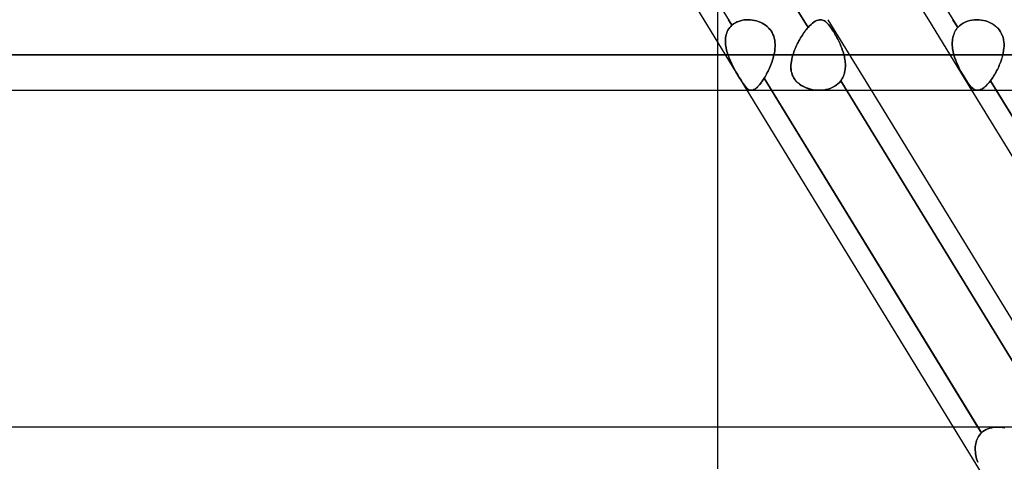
# Model space of a CAD drawing. Header units: millimetres. Extents: x -215 to 215, y -97 to 81.
# Tile 46 of 85: x 33 to 54, y -43 to -33. Entities that reach past the tile are written whole.
import ezdxf

# ---------------------------------------------------------------- set-up
doc = ezdxf.new("R2010")
doc.units = ezdxf.units.MM
doc.layers.add('MAIN-1', color=7, linetype='Continuous')
doc.layers.add('MAIN-2', color=7, linetype='Continuous')

msp = doc.modelspace()

# ---------------------------------------------------------------- linework, layer by layer
at = {"layer": 'MAIN-1'}
for p, q in [((43.284, -26.019), (47.741, -33.294)), ((48.136, -26.019), (52.594, -33.294)), ((-110.578, -34.056), (110.578, -34.056)), ((-110.012, -34.819), (110.012, -34.819)), ((48.038, -34.819), (48.038, -42.094)), ((48.675, -34.819), (53.133, -42.094)), ((53.665, -42.094), (49.208, -34.819)), ((51.358, -34.819), (55.582, -41.713)), ((53.528, -34.819), (57.752, -41.713)), ((58.284, -41.713), (54.061, -34.819)), ((104.652, -42.094), (-104.652, -42.094))]:
    msp.add_line(p, q, dxfattribs=at)
at = {"layer": 'MAIN-2'}
for p, q in [((43.65, -25.747), (48.348, -33.415)), ((45.308, -25.813), (49.995, -33.463)), ((49.995, -33.463), (45.308, -25.813)), ((48.543, -25.813), (53.23, -33.463)), ((48.038, -29.399), (48.038, -34.819)), ((47.741, -33.294), (48.675, -34.819)), ((48.348, -33.415), (48.274, -33.294)), ((48.348, -33.415), (48.384, -33.385)), ((48.384, -33.385), (48.348, -33.415)), ((48.384, -33.385), (48.424, -33.36)), ((48.424, -33.36), (48.384, -33.385)), ((48.424, -33.36), (48.467, -33.339)), ((48.466, -33.339), (48.424, -33.36)), ((48.511, -33.322), (48.466, -33.339)), ((48.467, -33.339), (48.512, -33.322)), ((48.559, -33.309), (48.511, -33.322)), ((48.512, -33.322), (48.559, -33.308)), ((48.559, -33.308), (48.608, -33.3)), ((48.608, -33.3), (48.559, -33.309)), ((48.608, -33.3), (48.658, -33.295)), ((48.658, -33.295), (48.608, -33.3)), ((48.658, -33.295), (48.708, -33.294)), ((48.708, -33.294), (48.658, -33.295)), ((48.708, -33.294), (48.751, -33.296)), ((48.751, -33.296), (48.708, -33.294)), ((48.751, -33.296), (48.794, -33.301)), ((48.794, -33.301), (48.751, -33.296)), ((48.794, -33.301), (48.836, -33.309)), ((48.836, -33.309), (48.794, -33.301)), ((48.836, -33.309), (48.879, -33.32)), ((48.879, -33.32), (48.836, -33.309)), ((48.879, -33.32), (48.92, -33.333)), ((48.92, -33.333), (48.879, -33.32)), ((48.92, -33.333), (48.961, -33.349)), ((48.961, -33.349), (48.92, -33.333)), ((48.961, -33.349), (49, -33.368)), ((49, -33.368), (48.961, -33.349)), ((49, -33.368), (49.038, -33.39)), ((49.038, -33.39), (49, -33.368)), ((49.038, -33.39), (49.074, -33.414)), ((49.074, -33.414), (49.038, -33.39)), ((50.06, -33.395), (50.027, -33.427)), ((50.027, -33.427), (50.06, -33.395)), ((50.091, -33.368), (50.06, -33.395)), ((50.06, -33.395), (50.091, -33.368)), ((50.122, -33.345), (50.091, -33.368)), ((50.091, -33.368), (50.122, -33.345)), ((50.152, -33.326), (50.122, -33.345)), ((50.122, -33.345), (50.152, -33.326)), ((50.181, -33.311), (50.152, -33.326)), ((50.152, -33.326), (50.182, -33.311)), ((50.21, -33.301), (50.181, -33.311)), ((50.182, -33.311), (50.21, -33.301)), ((50.237, -33.295), (50.21, -33.301)), ((50.21, -33.301), (50.237, -33.295)), ((50.264, -33.294), (50.237, -33.295)), ((50.237, -33.295), (50.264, -33.294)), ((50.286, -33.296), (50.264, -33.294)), ((50.264, -33.294), (50.286, -33.296)), ((50.308, -33.301), (50.286, -33.296)), ((50.286, -33.296), (50.308, -33.301)), ((50.329, -33.31), (50.308, -33.301)), ((50.308, -33.301), (50.33, -33.31)), ((50.351, -33.321), (50.329, -33.31)), ((50.33, -33.31), (50.351, -33.321)), ((50.372, -33.335), (50.351, -33.321)), ((50.351, -33.321), (50.372, -33.336)), ((50.393, -33.353), (50.372, -33.335)), ((50.372, -33.336), (50.393, -33.353)), ((50.414, -33.374), (50.393, -33.353)), ((50.393, -33.353), (50.415, -33.374)), ((50.436, -33.397), (50.414, -33.374)), ((50.415, -33.374), (50.437, -33.398)), ((50.424, -33.294), (51.358, -34.819)), ((50.458, -33.424), (50.436, -33.397)), ((50.437, -33.398), (50.459, -33.424)), ((52.594, -33.294), (53.528, -34.819)), ((53.23, -33.463), (53.126, -33.294)), ((53.264, -33.427), (53.303, -33.395)), ((53.303, -33.395), (53.264, -33.427)), ((53.303, -33.395), (53.346, -33.368)), ((53.345, -33.368), (53.303, -33.395)), ((53.39, -33.345), (53.345, -33.368)), ((53.346, -33.368), (53.391, -33.344)), ((53.438, -33.326), (53.39, -33.345)), ((53.391, -33.344), (53.439, -33.326)), ((53.488, -33.311), (53.438, -33.326)), ((53.439, -33.326), (53.489, -33.311)), ((53.54, -33.301), (53.488, -33.311)), ((53.489, -33.311), (53.541, -33.301)), ((53.592, -33.295), (53.54, -33.301)), ((53.541, -33.301), (53.593, -33.295)), ((53.646, -33.294), (53.592, -33.295)), ((53.593, -33.295), (53.647, -33.294)), ((53.692, -33.296), (53.646, -33.294)), ((53.647, -33.294), (53.693, -33.296)), ((53.738, -33.301), (53.692, -33.296)), ((53.693, -33.296), (53.739, -33.301)), ((53.784, -33.31), (53.738, -33.301)), ((53.739, -33.301), (53.785, -33.31)), ((53.829, -33.321), (53.784, -33.31)), ((53.785, -33.31), (53.83, -33.321)), ((53.873, -33.335), (53.829, -33.321)), ((53.83, -33.321), (53.874, -33.336)), ((53.916, -33.353), (53.873, -33.335)), ((53.874, -33.336), (53.917, -33.354)), ((53.958, -33.374), (53.916, -33.353)), ((53.917, -33.354), (53.959, -33.374)), ((53.997, -33.397), (53.958, -33.374)), ((53.959, -33.374), (53.999, -33.398)), ((54.035, -33.424), (53.997, -33.397)), ((53.999, -33.398), (54.036, -33.425)), ((48.238, -33.581), (48.227, -33.614)), ((48.227, -33.616), (48.237, -33.583)), ((48.237, -33.583), (48.25, -33.551)), ((48.25, -33.55), (48.238, -33.581)), ((48.265, -33.519), (48.25, -33.55)), ((48.25, -33.551), (48.265, -33.52)), ((48.283, -33.491), (48.265, -33.519)), ((48.265, -33.52), (48.282, -33.491)), ((48.282, -33.491), (48.302, -33.464)), ((48.302, -33.464), (48.283, -33.491)), ((48.324, -33.438), (48.302, -33.464)), ((48.302, -33.464), (48.324, -33.439)), ((48.348, -33.415), (48.324, -33.438)), ((48.324, -33.439), (48.348, -33.415)), ((49.074, -33.414), (49.108, -33.441)), ((49.108, -33.441), (49.074, -33.414)), ((49.108, -33.441), (49.14, -33.47)), ((49.14, -33.47), (49.108, -33.441)), ((49.14, -33.47), (49.169, -33.501)), ((49.169, -33.502), (49.14, -33.47)), ((49.169, -33.501), (49.195, -33.536)), ((49.195, -33.536), (49.169, -33.502)), ((49.195, -33.536), (49.217, -33.572)), ((49.218, -33.573), (49.195, -33.536)), ((49.217, -33.572), (49.237, -33.611)), ((49.237, -33.611), (49.218, -33.573)), ((49.237, -33.611), (49.253, -33.651)), ((49.253, -33.651), (49.237, -33.611)), ((49.872, -33.626), (49.892, -33.596)), ((49.893, -33.595), (49.873, -33.625)), ((49.892, -33.596), (49.913, -33.567)), ((49.913, -33.566), (49.893, -33.595)), ((49.933, -33.538), (49.913, -33.566)), ((49.913, -33.567), (49.933, -33.539)), ((49.933, -33.539), (49.954, -33.512)), ((49.954, -33.512), (49.933, -33.538)), ((49.954, -33.512), (49.974, -33.487)), ((49.974, -33.487), (49.954, -33.512)), ((49.974, -33.487), (49.995, -33.463)), ((49.995, -33.463), (49.974, -33.487)), ((50.027, -33.427), (49.995, -33.463)), ((49.995, -33.463), (50.027, -33.427)), ((50.48, -33.453), (50.458, -33.424)), ((50.459, -33.424), (50.481, -33.454)), ((50.503, -33.485), (50.48, -33.453)), ((50.481, -33.454), (50.503, -33.486)), ((50.526, -33.52), (50.503, -33.485)), ((50.503, -33.486), (50.526, -33.521)), ((50.549, -33.557), (50.526, -33.52)), ((50.526, -33.521), (50.55, -33.558)), ((50.573, -33.597), (50.549, -33.557)), ((50.55, -33.558), (50.573, -33.598)), ((50.597, -33.638), (50.573, -33.597)), ((50.573, -33.598), (50.597, -33.639)), ((53.149, -33.595), (53.138, -33.625)), ((53.138, -33.626), (53.149, -33.596)), ((53.162, -33.566), (53.149, -33.595)), ((53.149, -33.596), (53.161, -33.567)), ((53.161, -33.567), (53.176, -33.539)), ((53.176, -33.538), (53.162, -33.566)), ((53.192, -33.512), (53.176, -33.538)), ((53.176, -33.539), (53.192, -33.512)), ((53.21, -33.487), (53.192, -33.512)), ((53.192, -33.512), (53.21, -33.487)), ((53.23, -33.463), (53.21, -33.487)), ((53.21, -33.487), (53.23, -33.463)), ((53.23, -33.463), (53.264, -33.427)), ((53.264, -33.427), (53.23, -33.463)), ((54.07, -33.453), (54.035, -33.424)), ((54.036, -33.425), (54.071, -33.454)), ((54.102, -33.485), (54.07, -33.453)), ((54.071, -33.454), (54.103, -33.486)), ((54.13, -33.52), (54.102, -33.485)), ((54.103, -33.486), (54.131, -33.521)), ((54.156, -33.557), (54.13, -33.52)), ((54.131, -33.521), (54.156, -33.558)), ((54.178, -33.597), (54.156, -33.557)), ((54.156, -33.558), (54.178, -33.598)), ((54.195, -33.638), (54.178, -33.597)), ((54.178, -33.598), (54.196, -33.639)), ((48.21, -33.718), (48.209, -33.754)), ((48.209, -33.757), (48.21, -33.72)), ((48.209, -33.754), (48.21, -33.791)), ((48.21, -33.794), (48.209, -33.757)), ((48.214, -33.683), (48.21, -33.718)), ((48.21, -33.72), (48.213, -33.685)), ((48.21, -33.791), (48.212, -33.828)), ((48.213, -33.831), (48.21, -33.794)), ((48.213, -33.685), (48.219, -33.65)), ((48.219, -33.648), (48.214, -33.683)), ((48.227, -33.614), (48.219, -33.648)), ((48.219, -33.65), (48.227, -33.616)), ((49.253, -33.651), (49.265, -33.692)), ((49.265, -33.692), (49.253, -33.651)), ((49.265, -33.692), (49.274, -33.735)), ((49.274, -33.735), (49.265, -33.692)), ((49.274, -33.735), (49.28, -33.779)), ((49.28, -33.779), (49.274, -33.735)), ((49.28, -33.779), (49.283, -33.824)), ((49.283, -33.824), (49.28, -33.779)), ((49.283, -33.824), (49.283, -33.87)), ((49.283, -33.87), (49.283, -33.824)), ((49.745, -33.853), (49.762, -33.819)), ((49.763, -33.817), (49.747, -33.85)), ((49.762, -33.819), (49.779, -33.785)), ((49.78, -33.783), (49.763, -33.817)), ((49.779, -33.785), (49.797, -33.752)), ((49.798, -33.75), (49.78, -33.783)), ((49.797, -33.752), (49.815, -33.72)), ((49.816, -33.718), (49.798, -33.75)), ((49.815, -33.72), (49.833, -33.688)), ((49.834, -33.686), (49.816, -33.718)), ((49.833, -33.688), (49.853, -33.656)), ((49.853, -33.655), (49.834, -33.686)), ((49.873, -33.625), (49.853, -33.655)), ((49.853, -33.656), (49.872, -33.626)), ((50.62, -33.681), (50.597, -33.638)), ((50.597, -33.639), (50.62, -33.682)), ((50.643, -33.725), (50.62, -33.681)), ((50.62, -33.682), (50.643, -33.726)), ((50.665, -33.77), (50.643, -33.725)), ((50.643, -33.726), (50.665, -33.771)), ((50.686, -33.817), (50.665, -33.77)), ((50.665, -33.771), (50.686, -33.817)), ((50.706, -33.864), (50.686, -33.817)), ((50.686, -33.817), (50.706, -33.864)), ((53.113, -33.75), (53.111, -33.783)), ((53.111, -33.785), (53.113, -33.752)), ((53.111, -33.783), (53.111, -33.817)), ((53.111, -33.819), (53.111, -33.785)), ((53.111, -33.817), (53.112, -33.85)), ((53.112, -33.853), (53.111, -33.819)), ((53.117, -33.718), (53.113, -33.75)), ((53.113, -33.752), (53.116, -33.72)), ((53.116, -33.72), (53.122, -33.688)), ((53.122, -33.686), (53.117, -33.718)), ((53.129, -33.655), (53.122, -33.686)), ((53.122, -33.688), (53.129, -33.656)), ((53.138, -33.625), (53.129, -33.655)), ((53.129, -33.656), (53.138, -33.626)), ((54.209, -33.681), (54.195, -33.638)), ((54.196, -33.639), (54.21, -33.682)), ((54.22, -33.725), (54.209, -33.681)), ((54.21, -33.682), (54.22, -33.726)), ((54.226, -33.77), (54.22, -33.725)), ((54.22, -33.726), (54.226, -33.771)), ((54.23, -33.817), (54.226, -33.77)), ((54.226, -33.771), (54.23, -33.818)), ((54.23, -33.864), (54.23, -33.817)), ((54.23, -33.818), (54.23, -33.865)), ((48.212, -33.828), (48.217, -33.866)), ((48.218, -33.869), (48.213, -33.831)), ((48.217, -33.866), (48.224, -33.904)), ((48.224, -33.906), (48.218, -33.869)), ((48.224, -33.904), (48.232, -33.942)), ((48.232, -33.944), (48.224, -33.906)), ((48.232, -33.942), (48.241, -33.98)), ((48.242, -33.982), (48.232, -33.944)), ((48.241, -33.98), (48.253, -34.018)), ((48.253, -34.019), (48.242, -33.982)), ((48.253, -34.018), (48.265, -34.056)), ((48.265, -34.056), (48.253, -34.019)), ((49.267, -34.009), (49.258, -34.056)), ((49.258, -34.056), (49.267, -34.009)), ((49.275, -33.963), (49.267, -34.009)), ((49.267, -34.009), (49.275, -33.963)), ((49.28, -33.916), (49.275, -33.963)), ((49.275, -33.963), (49.28, -33.916)), ((49.283, -33.87), (49.28, -33.916)), ((49.28, -33.916), (49.283, -33.87)), ((49.677, -34.022), (49.666, -34.056)), ((49.666, -34.056), (49.677, -34.023)), ((49.689, -33.987), (49.677, -34.022)), ((49.677, -34.023), (49.689, -33.989)), ((49.702, -33.953), (49.689, -33.987)), ((49.689, -33.989), (49.701, -33.955)), ((49.701, -33.955), (49.715, -33.921)), ((49.716, -33.918), (49.702, -33.953)), ((49.715, -33.921), (49.73, -33.887)), ((49.731, -33.884), (49.716, -33.918)), ((49.73, -33.887), (49.745, -33.853)), ((49.747, -33.85), (49.731, -33.884)), ((50.725, -33.912), (50.706, -33.864)), ((50.706, -33.864), (50.725, -33.912)), ((50.742, -33.96), (50.725, -33.912)), ((50.725, -33.912), (50.742, -33.96)), ((50.758, -34.008), (50.742, -33.96)), ((50.742, -33.96), (50.758, -34.008)), ((50.771, -34.056), (50.758, -34.008)), ((50.758, -34.008), (50.771, -34.056)), ((53.112, -33.85), (53.114, -33.884)), ((53.115, -33.887), (53.112, -33.853)), ((53.114, -33.884), (53.119, -33.918)), ((53.119, -33.921), (53.115, -33.887)), ((53.119, -33.918), (53.124, -33.953)), ((53.125, -33.955), (53.119, -33.921)), ((53.124, -33.953), (53.131, -33.987)), ((53.131, -33.989), (53.125, -33.955)), ((53.131, -33.987), (53.139, -34.022)), ((53.139, -34.023), (53.131, -33.989)), ((53.139, -34.022), (53.148, -34.056)), ((53.148, -34.056), (53.139, -34.023)), ((54.213, -34.008), (54.203, -34.056)), ((54.203, -34.056), (54.213, -34.008)), ((54.221, -33.96), (54.213, -34.008)), ((54.213, -34.008), (54.221, -33.96)), ((54.227, -33.912), (54.221, -33.96)), ((54.221, -33.96), (54.227, -33.912)), ((54.227, -33.912), (54.23, -33.864)), ((54.23, -33.865), (54.227, -33.912)), ((110.578, -34.056), (-110.578, -34.056)), ((109.539, -34.056), (-109.539, -34.056)), ((-109.539, -34.056), (109.539, -34.056)), ((-49.258, -34.056), (49.258, -34.056)), ((49.258, -34.056), (-49.258, -34.056)), ((48.265, -34.056), (-48.265, -34.056)), ((-48.265, -34.056), (48.265, -34.056)), ((48.28, -34.097), (48.265, -34.056)), ((48.265, -34.056), (48.283, -34.104)), ((48.297, -34.138), (48.28, -34.097)), ((48.283, -34.104), (48.302, -34.151)), ((48.314, -34.179), (48.297, -34.138)), ((48.302, -34.151), (48.323, -34.198)), ((48.333, -34.22), (48.314, -34.179)), ((48.323, -34.198), (48.345, -34.244)), ((48.352, -34.26), (48.333, -34.22)), ((48.345, -34.244), (48.367, -34.29)), ((49.204, -34.234), (49.191, -34.269)), ((49.191, -34.269), (49.204, -34.234)), ((49.217, -34.199), (49.204, -34.234)), ((49.204, -34.234), (49.217, -34.199)), ((49.228, -34.163), (49.217, -34.199)), ((49.217, -34.199), (49.228, -34.163)), ((49.239, -34.128), (49.228, -34.163)), ((49.228, -34.163), (49.239, -34.128)), ((49.249, -34.092), (49.239, -34.128)), ((49.239, -34.128), (49.249, -34.092)), ((49.258, -34.056), (49.249, -34.092)), ((49.249, -34.092), (49.258, -34.056)), ((49.628, -34.239), (49.624, -34.283)), ((49.625, -34.277), (49.628, -34.233)), ((49.628, -34.233), (49.634, -34.189)), ((49.634, -34.194), (49.628, -34.239)), ((49.634, -34.189), (49.643, -34.145)), ((49.642, -34.148), (49.634, -34.194)), ((49.653, -34.102), (49.642, -34.148)), ((49.643, -34.145), (49.653, -34.101)), ((49.666, -34.056), (49.653, -34.102)), ((49.653, -34.101), (49.666, -34.056)), ((53.148, -34.056), (49.666, -34.056)), ((49.666, -34.056), (53.148, -34.056)), ((50.771, -34.056), (54.203, -34.056)), ((50.779, -34.088), (50.771, -34.056)), ((50.771, -34.056), (50.779, -34.088)), ((54.203, -34.056), (50.771, -34.056)), ((50.786, -34.12), (50.779, -34.088)), ((50.779, -34.088), (50.786, -34.12)), ((50.791, -34.152), (50.786, -34.12)), ((50.786, -34.12), (50.791, -34.152)), ((50.796, -34.184), (50.791, -34.152)), ((50.791, -34.152), (50.796, -34.184)), ((50.799, -34.216), (50.796, -34.184)), ((50.796, -34.184), (50.799, -34.216)), ((50.802, -34.248), (50.799, -34.216)), ((50.799, -34.216), (50.802, -34.248)), ((50.802, -34.279), (50.802, -34.248)), ((50.802, -34.248), (50.802, -34.279)), ((53.162, -34.101), (53.148, -34.056)), ((53.148, -34.056), (53.162, -34.102)), ((53.177, -34.145), (53.162, -34.101)), ((53.162, -34.102), (53.178, -34.148)), ((53.194, -34.189), (53.177, -34.145)), ((53.178, -34.148), (53.196, -34.194)), ((53.212, -34.233), (53.194, -34.189)), ((53.196, -34.194), (53.215, -34.239)), ((53.232, -34.277), (53.212, -34.233)), ((53.215, -34.239), (53.235, -34.283)), ((54.141, -34.248), (54.128, -34.279)), ((54.128, -34.279), (54.141, -34.248)), ((54.153, -34.216), (54.141, -34.248)), ((54.141, -34.248), (54.153, -34.216)), ((54.165, -34.184), (54.153, -34.216)), ((54.153, -34.216), (54.165, -34.184)), ((54.176, -34.152), (54.165, -34.184)), ((54.165, -34.184), (54.176, -34.152)), ((54.185, -34.12), (54.176, -34.152)), ((54.176, -34.152), (54.186, -34.12)), ((54.195, -34.088), (54.185, -34.12)), ((54.186, -34.12), (54.195, -34.088)), ((54.203, -34.056), (54.195, -34.088)), ((54.195, -34.088), (54.203, -34.056)), ((48.373, -34.3), (48.352, -34.26)), ((48.367, -34.29), (48.391, -34.334)), ((48.394, -34.34), (48.373, -34.3)), ((48.391, -34.334), (48.414, -34.378)), ((48.415, -34.379), (48.394, -34.34)), ((48.414, -34.378), (48.438, -34.42)), ((48.437, -34.418), (48.415, -34.379)), ((48.458, -34.455), (48.437, -34.418)), ((48.438, -34.42), (48.462, -34.462)), ((48.48, -34.492), (48.458, -34.455)), ((48.462, -34.462), (48.486, -34.502)), ((49.115, -34.437), (49.099, -34.468)), ((49.099, -34.468), (49.115, -34.437)), ((49.131, -34.404), (49.115, -34.437)), ((49.115, -34.437), (49.131, -34.404)), ((49.147, -34.371), (49.131, -34.404)), ((49.131, -34.404), (49.147, -34.371)), ((49.162, -34.338), (49.147, -34.371)), ((49.147, -34.371), (49.162, -34.338)), ((49.177, -34.303), (49.162, -34.338)), ((49.162, -34.338), (49.177, -34.303)), ((49.191, -34.269), (49.177, -34.303)), ((49.177, -34.303), (49.191, -34.269)), ((49.624, -34.32), (49.625, -34.277)), ((49.624, -34.283), (49.624, -34.327)), ((49.626, -34.362), (49.624, -34.32)), ((49.624, -34.327), (49.627, -34.369)), ((49.632, -34.404), (49.626, -34.362)), ((49.627, -34.369), (49.633, -34.411)), ((49.641, -34.445), (49.632, -34.404)), ((49.633, -34.411), (49.643, -34.452)), ((49.654, -34.484), (49.641, -34.445)), ((49.643, -34.452), (49.656, -34.491)), ((50.769, -34.487), (50.779, -34.459)), ((50.779, -34.459), (50.769, -34.487)), ((50.779, -34.459), (50.786, -34.43)), ((50.786, -34.431), (50.779, -34.459)), ((50.786, -34.43), (50.792, -34.401)), ((50.792, -34.401), (50.786, -34.431)), ((50.792, -34.401), (50.797, -34.371)), ((50.797, -34.372), (50.792, -34.401)), ((50.797, -34.371), (50.8, -34.341)), ((50.8, -34.341), (50.797, -34.372)), ((50.8, -34.341), (50.802, -34.31)), ((50.802, -34.31), (50.8, -34.341)), ((50.802, -34.31), (50.802, -34.279)), ((50.802, -34.279), (50.802, -34.31)), ((53.252, -34.32), (53.232, -34.277)), ((53.235, -34.283), (53.255, -34.327)), ((53.273, -34.362), (53.252, -34.32)), ((53.255, -34.327), (53.277, -34.369)), ((53.295, -34.404), (53.273, -34.362)), ((53.277, -34.369), (53.299, -34.411)), ((53.317, -34.445), (53.295, -34.404)), ((53.299, -34.411), (53.321, -34.452)), ((53.34, -34.484), (53.317, -34.445)), ((53.321, -34.452), (53.344, -34.491)), ((54.038, -34.459), (54.022, -34.487)), ((54.022, -34.487), (54.038, -34.459)), ((54.038, -34.459), (54.054, -34.43)), ((54.054, -34.431), (54.038, -34.459)), ((54.07, -34.401), (54.054, -34.431)), ((54.054, -34.43), (54.07, -34.401)), ((54.07, -34.401), (54.085, -34.371)), ((54.085, -34.372), (54.07, -34.401)), ((54.1, -34.341), (54.085, -34.372)), ((54.085, -34.371), (54.1, -34.341)), ((54.114, -34.31), (54.1, -34.341)), ((54.1, -34.341), (54.114, -34.31)), ((54.128, -34.279), (54.114, -34.31)), ((54.114, -34.31), (54.128, -34.279)), ((48.501, -34.527), (48.48, -34.492)), ((48.486, -34.502), (48.51, -34.541)), ((48.522, -34.562), (48.501, -34.527)), ((48.51, -34.541), (48.533, -34.579)), ((48.542, -34.594), (48.522, -34.562)), ((48.533, -34.579), (48.555, -34.613)), ((48.561, -34.624), (48.542, -34.594)), ((48.555, -34.613), (48.575, -34.645)), ((48.58, -34.653), (48.561, -34.624)), ((48.575, -34.645), (48.595, -34.675)), ((48.598, -34.679), (48.58, -34.653)), ((48.595, -34.675), (48.614, -34.702)), ((48.945, -34.701), (48.97, -34.67)), ((48.976, -34.662), (48.952, -34.692)), ((48.97, -34.67), (48.996, -34.635)), ((48.999, -34.63), (48.976, -34.662)), ((48.996, -34.635), (49.021, -34.598)), ((49.023, -34.595), (48.999, -34.63)), ((49.021, -34.598), (49.048, -34.557)), ((49.048, -34.557), (49.023, -34.595)), ((49.065, -34.528), (49.048, -34.557)), ((49.048, -34.557), (49.065, -34.528)), ((49.208, -34.819), (49.048, -34.557)), ((49.048, -34.557), (53.743, -42.221)), ((49.082, -34.499), (49.065, -34.528)), ((49.065, -34.528), (49.082, -34.499)), ((49.099, -34.468), (49.082, -34.499)), ((49.082, -34.499), (49.099, -34.468)), ((49.67, -34.523), (49.654, -34.484)), ((49.656, -34.491), (49.674, -34.529)), ((49.691, -34.559), (49.67, -34.523)), ((49.674, -34.529), (49.695, -34.565)), ((49.715, -34.594), (49.691, -34.559)), ((49.695, -34.565), (49.72, -34.6)), ((49.743, -34.626), (49.715, -34.594)), ((49.72, -34.6), (49.748, -34.632)), ((49.773, -34.656), (49.743, -34.626)), ((49.748, -34.632), (49.779, -34.661)), ((49.806, -34.683), (49.773, -34.656)), ((49.779, -34.661), (49.813, -34.688)), ((50.637, -34.682), (50.671, -34.65)), ((50.671, -34.65), (50.637, -34.682)), ((50.671, -34.65), (50.701, -34.615)), ((50.701, -34.615), (50.671, -34.65)), ((50.701, -34.615), (50.717, -34.591)), ((50.717, -34.591), (50.701, -34.615)), ((50.701, -34.615), (55.387, -42.264)), ((55.387, -42.264), (50.701, -34.615)), ((50.733, -34.566), (50.717, -34.591)), ((50.717, -34.591), (50.733, -34.567)), ((50.733, -34.567), (50.746, -34.541)), ((50.746, -34.541), (50.733, -34.566)), ((50.746, -34.541), (50.759, -34.514)), ((50.759, -34.514), (50.746, -34.541)), ((50.759, -34.514), (50.769, -34.487)), ((50.769, -34.487), (50.759, -34.514)), ((53.362, -34.523), (53.34, -34.484)), ((53.344, -34.491), (53.366, -34.529)), ((53.384, -34.559), (53.362, -34.523)), ((53.366, -34.529), (53.388, -34.565)), ((53.406, -34.594), (53.384, -34.559)), ((53.388, -34.565), (53.41, -34.6)), ((53.427, -34.626), (53.406, -34.594)), ((53.41, -34.6), (53.431, -34.632)), ((53.447, -34.656), (53.427, -34.626)), ((53.431, -34.632), (53.451, -34.661)), ((53.467, -34.683), (53.447, -34.656)), ((53.451, -34.661), (53.47, -34.688)), ((53.907, -34.65), (53.88, -34.682)), ((53.88, -34.682), (53.907, -34.65)), ((53.936, -34.615), (53.907, -34.65)), ((53.907, -34.65), (53.936, -34.615)), ((53.953, -34.591), (53.936, -34.615)), ((53.936, -34.615), (53.953, -34.591)), ((54.061, -34.819), (53.936, -34.615)), ((53.936, -34.615), (58.622, -42.264)), ((53.97, -34.566), (53.953, -34.591)), ((53.953, -34.591), (53.97, -34.567)), ((53.988, -34.541), (53.97, -34.566)), ((53.97, -34.567), (53.988, -34.541)), ((54.005, -34.514), (53.988, -34.541)), ((53.988, -34.541), (54.005, -34.514)), ((54.022, -34.487), (54.005, -34.514)), ((54.005, -34.514), (54.022, -34.487)), ((48.615, -34.703), (48.598, -34.679)), ((48.614, -34.702), (48.632, -34.726)), ((48.631, -34.725), (48.615, -34.703)), ((48.647, -34.744), (48.631, -34.725)), ((48.632, -34.726), (48.65, -34.748)), ((48.662, -34.762), (48.647, -34.744)), ((48.65, -34.748), (48.666, -34.766)), ((48.677, -34.777), (48.662, -34.762)), ((48.666, -34.766), (48.683, -34.782)), ((48.692, -34.789), (48.677, -34.777)), ((48.683, -34.782), (48.699, -34.795)), ((48.706, -34.8), (48.692, -34.789)), ((48.699, -34.795), (48.716, -34.805)), ((48.721, -34.808), (48.706, -34.8)), ((48.716, -34.805), (48.732, -34.813)), ((48.736, -34.814), (48.721, -34.808)), ((48.732, -34.813), (48.75, -34.817)), ((48.751, -34.818), (48.736, -34.814)), ((48.75, -34.817), (48.767, -34.819)), ((48.767, -34.819), (48.751, -34.818)), ((48.785, -34.817), (48.767, -34.819)), ((48.767, -34.819), (48.787, -34.817)), ((48.804, -34.813), (48.785, -34.817)), ((48.787, -34.817), (48.807, -34.812)), ((48.823, -34.805), (48.804, -34.813)), ((48.807, -34.812), (48.828, -34.803)), ((48.843, -34.794), (48.823, -34.805)), ((48.828, -34.803), (48.85, -34.79)), ((48.863, -34.78), (48.843, -34.794)), ((48.85, -34.79), (48.872, -34.773)), ((48.885, -34.763), (48.863, -34.78)), ((48.872, -34.773), (48.895, -34.753)), ((48.906, -34.742), (48.885, -34.763)), ((48.895, -34.753), (48.92, -34.729)), ((48.929, -34.719), (48.906, -34.742)), ((48.92, -34.729), (48.945, -34.701)), ((48.952, -34.692), (48.929, -34.719)), ((49.842, -34.708), (49.806, -34.683)), ((49.813, -34.688), (49.849, -34.712)), ((49.881, -34.731), (49.842, -34.708)), ((49.849, -34.712), (49.887, -34.734)), ((49.921, -34.751), (49.881, -34.731)), ((49.887, -34.734), (49.927, -34.754)), ((49.963, -34.768), (49.921, -34.751)), ((49.927, -34.754), (49.968, -34.77)), ((50.006, -34.783), (49.963, -34.768)), ((49.968, -34.77), (50.01, -34.785)), ((50.05, -34.796), (50.006, -34.783)), ((50.01, -34.785), (50.053, -34.796)), ((50.095, -34.806), (50.05, -34.796)), ((50.053, -34.796), (50.097, -34.806)), ((50.141, -34.813), (50.095, -34.806)), ((50.097, -34.806), (50.142, -34.813)), ((50.187, -34.817), (50.141, -34.813)), ((50.142, -34.813), (50.187, -34.817)), ((50.187, -34.817), (50.232, -34.819)), ((50.233, -34.819), (50.187, -34.817)), ((50.232, -34.819), (50.282, -34.817)), ((50.283, -34.817), (50.233, -34.819)), ((50.282, -34.817), (50.332, -34.813)), ((50.333, -34.813), (50.283, -34.817)), ((50.332, -34.813), (50.38, -34.805)), ((50.382, -34.805), (50.333, -34.813)), ((50.38, -34.805), (50.428, -34.793)), ((50.429, -34.793), (50.382, -34.805)), ((50.428, -34.793), (50.474, -34.778)), ((50.475, -34.778), (50.429, -34.793)), ((50.474, -34.778), (50.519, -34.76)), ((50.519, -34.759), (50.475, -34.778)), ((50.519, -34.76), (50.561, -34.737)), ((50.561, -34.737), (50.519, -34.759)), ((50.601, -34.711), (50.561, -34.737)), ((50.561, -34.737), (50.6, -34.712)), ((50.6, -34.712), (50.637, -34.682)), ((50.637, -34.682), (50.601, -34.711)), ((53.486, -34.708), (53.467, -34.683)), ((53.47, -34.688), (53.489, -34.712)), ((53.505, -34.731), (53.486, -34.708)), ((53.489, -34.712), (53.508, -34.734)), ((53.524, -34.751), (53.505, -34.731)), ((53.508, -34.734), (53.526, -34.754)), ((53.542, -34.768), (53.524, -34.751)), ((53.526, -34.754), (53.544, -34.77)), ((53.56, -34.783), (53.542, -34.768)), ((53.544, -34.77), (53.562, -34.785)), ((53.579, -34.796), (53.56, -34.783)), ((53.562, -34.785), (53.58, -34.796)), ((53.597, -34.806), (53.579, -34.796)), ((53.58, -34.796), (53.598, -34.806)), ((53.616, -34.813), (53.597, -34.806)), ((53.598, -34.806), (53.616, -34.813)), ((53.635, -34.817), (53.616, -34.813)), ((53.616, -34.813), (53.635, -34.817)), ((53.655, -34.819), (53.635, -34.817)), ((53.635, -34.817), (53.655, -34.819)), ((53.677, -34.817), (53.655, -34.819)), ((53.655, -34.819), (53.676, -34.817)), ((53.676, -34.817), (53.699, -34.813)), ((53.7, -34.813), (53.677, -34.817)), ((53.699, -34.813), (53.723, -34.805)), ((53.723, -34.805), (53.7, -34.813)), ((53.747, -34.793), (53.723, -34.805)), ((53.723, -34.805), (53.747, -34.793)), ((53.772, -34.778), (53.747, -34.793)), ((53.747, -34.793), (53.772, -34.778)), ((53.798, -34.759), (53.772, -34.778)), ((53.772, -34.778), (53.798, -34.76)), ((53.825, -34.737), (53.798, -34.759)), ((53.798, -34.76), (53.824, -34.737)), ((53.824, -34.737), (53.852, -34.712)), ((53.852, -34.711), (53.825, -34.737)), ((53.88, -34.682), (53.852, -34.711)), ((53.852, -34.712), (53.88, -34.682)), ((48.038, -42.094), (48.038, -43)), ((53.133, -42.094), (53.966, -43.454)), ((53.743, -42.221), (53.665, -42.094)), ((53.883, -42.133), (53.924, -42.119)), ((53.924, -42.119), (53.883, -42.133)), ((53.924, -42.119), (53.966, -42.108)), ((53.965, -42.108), (53.924, -42.119)), ((54.008, -42.1), (53.965, -42.108)), ((53.966, -42.108), (54.009, -42.1)), ((54.052, -42.095), (54.008, -42.1)), ((54.009, -42.1), (54.052, -42.095)), ((54.052, -42.095), (54.097, -42.094)), ((54.097, -42.094), (54.052, -42.095)), ((54.097, -42.094), (54.147, -42.096)), ((54.147, -42.096), (54.097, -42.094)), ((54.147, -42.096), (54.197, -42.101)), ((54.197, -42.101), (54.147, -42.096)), ((54.197, -42.101), (54.247, -42.111)), ((54.247, -42.111), (54.197, -42.101)), ((53.663, -42.325), (53.648, -42.355)), ((53.648, -42.356), (53.662, -42.326)), ((53.662, -42.326), (53.679, -42.297)), ((53.679, -42.297), (53.663, -42.325)), ((53.699, -42.27), (53.679, -42.297)), ((53.679, -42.297), (53.698, -42.27)), ((53.698, -42.27), (53.72, -42.244)), ((53.72, -42.244), (53.699, -42.27)), ((53.743, -42.221), (53.72, -42.244)), ((53.72, -42.244), (53.743, -42.221)), ((53.743, -42.221), (53.775, -42.194)), ((53.775, -42.194), (53.743, -42.221)), ((53.775, -42.194), (53.809, -42.17)), ((53.809, -42.17), (53.775, -42.194)), ((53.809, -42.17), (53.845, -42.15)), ((53.845, -42.15), (53.809, -42.17)), ((53.845, -42.15), (53.883, -42.133)), ((53.883, -42.133), (53.845, -42.15)), ((53.608, -42.522), (53.607, -42.558)), ((53.607, -42.56), (53.608, -42.524)), ((53.612, -42.487), (53.608, -42.522)), ((53.608, -42.524), (53.612, -42.489)), ((53.617, -42.453), (53.612, -42.487)), ((53.612, -42.489), (53.617, -42.454)), ((53.625, -42.419), (53.617, -42.453)), ((53.617, -42.454), (53.625, -42.42)), ((53.635, -42.387), (53.625, -42.419)), ((53.625, -42.42), (53.635, -42.388)), ((53.648, -42.355), (53.635, -42.387)), ((53.635, -42.388), (53.648, -42.356)), ((53.607, -42.558), (53.608, -42.594)), ((53.608, -42.596), (53.607, -42.56)), ((53.608, -42.594), (53.61, -42.631)), ((53.61, -42.633), (53.608, -42.596)), ((53.61, -42.631), (53.615, -42.668)), ((53.615, -42.671), (53.61, -42.633)), ((53.615, -42.668), (53.621, -42.705)), ((53.621, -42.708), (53.615, -42.671)), ((53.621, -42.705), (53.628, -42.743)), ((53.629, -42.745), (53.621, -42.708)), ((53.628, -42.743), (53.638, -42.781)), ((53.638, -42.782), (53.629, -42.745)), ((53.638, -42.781), (53.649, -42.819)), ((53.649, -42.819), (53.638, -42.782)), ((53.649, -42.819), (53.661, -42.856)), ((53.661, -42.856), (53.649, -42.819))]:
    msp.add_line(p, q, dxfattribs=at)

doc.saveas('drawing.dxf')
